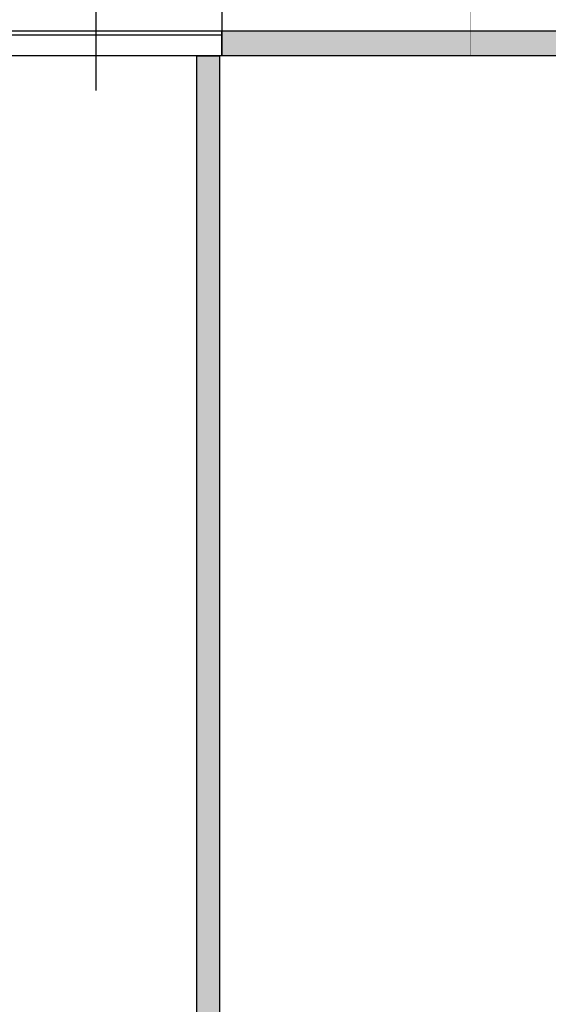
# Model space of a CAD drawing. Header units: millimetres. Extents: x 261 to 80476, y 988 to 41725.
# Tile 17 of 19: x 71485 to 73819, y 34629 to 38975. Entities that reach past the tile are written whole.
import ezdxf

# ---------------------------------------------------------------- set-up
doc = ezdxf.new("R2010")
doc.units = ezdxf.units.MM
doc.layers.add('P', color=7, linetype='Continuous')

msp = doc.modelspace()

# ---------------------------------------------------------------- hatches: boundary and pattern name
msp.add_hatch(color=256).paths.add_polyline_path([(72377.1, 38926.1), (78372, 38926.1), (78372, 38815.8), (72377.1, 38815.8)])
h = msp.add_hatch(color=256)
h.paths.add_polyline_path([(71161.7, 17370.3), (78368.6, 17370.3), (78368.6, 17267), (71161.7, 17267)])
h.paths.add_polyline_path([(72266.6, 17900.7), (72366.4, 17900.7), (72366.4, 17370.3), (72266.6, 17370.3)])
h.paths.add_polyline_path([(72263, 23550.4), (72366.4, 23550.4), (72366.4, 18798.9), (72263, 18798.9)])
h.paths.add_polyline_path([(77923, 21392.8), (72366.4, 21392.8), (72366.4, 21492.6), (77923, 21492.6)])
h.paths.add_polyline_path([(72366.4, 24555.4), (78368.6, 24555.4), (78368.6, 24455.6), (72362.8, 24455.6)])
h.paths.add_polyline_path([(72266.6, 24555.4), (72362.8, 24555.4), (72362.8, 24455.6), (72266.6, 24455.6)])
h.paths.add_polyline_path([(72270, 29235.1), (72366.4, 29235.1), (72366.4, 25460.7), (72270, 25460.7)])
h.paths.add_polyline_path([(78372, 29135.2), (72369.9, 29135.2), (72369.9, 29235.1), (78372, 29235.1)])
h.paths.add_polyline_path([(72266.6, 31726.5), (72369.9, 31726.5), (72369.9, 30140.3), (72266.6, 30140.3)])
h.paths.add_polyline_path([(78368.6, 31626.7), (72366.4, 31626.7), (72366.4, 31726.5), (78368.6, 31726.5)])
h.paths.add_polyline_path([(72366.4, 32631.8), (72266.6, 32631.8), (72266.6, 38815.8), (72366.4, 38815.8)])
h.paths.add_polyline_path([(72362.8, 24455.6), (78368.6, 24455.6)], flags=17)

# ---------------------------------------------------------------- linework, layer by layer
for points in [[(72377.1, 38926.1), (78372, 38926.1), (78372, 38815.8), (72377.1, 38815.8)], [(72366.4, 32631.8), (72266.6, 32631.8), (72266.6, 38815.8), (72366.4, 38815.8)]]:
    msp.add_lwpolyline(points, close=True)
at = {"layer": 'P', "const_width": 2.22}
for points in [[(73475, 39232.7), (73475, 38815.8)], [(72259.5, 38819.2), (72366.4, 38819.2)]]:
    msp.add_lwpolyline(points, dxfattribs=at)
at = {"layer": 'P'}
for points in [[(71275.7, 39136.5), (72377.1, 39136.5), (72377.1, 38815.8), (71275.7, 38815.8), (71275.7, 39136.5)], [(71821.1, 39065.2), (71821.1, 38662.4)], [(3947.8, 38926.1), (78372, 38926.1), (78372, 38815.8), (3947.8, 38815.8), (3947.8, 38926.1)], [(71275.7, 38908.4), (72377.1, 38908.4), (72377.1, 38815.8), (71275.7, 38815.8), (71275.7, 38908.4)]]:
    msp.add_lwpolyline(points, dxfattribs=at)

doc.saveas('drawing.dxf')
